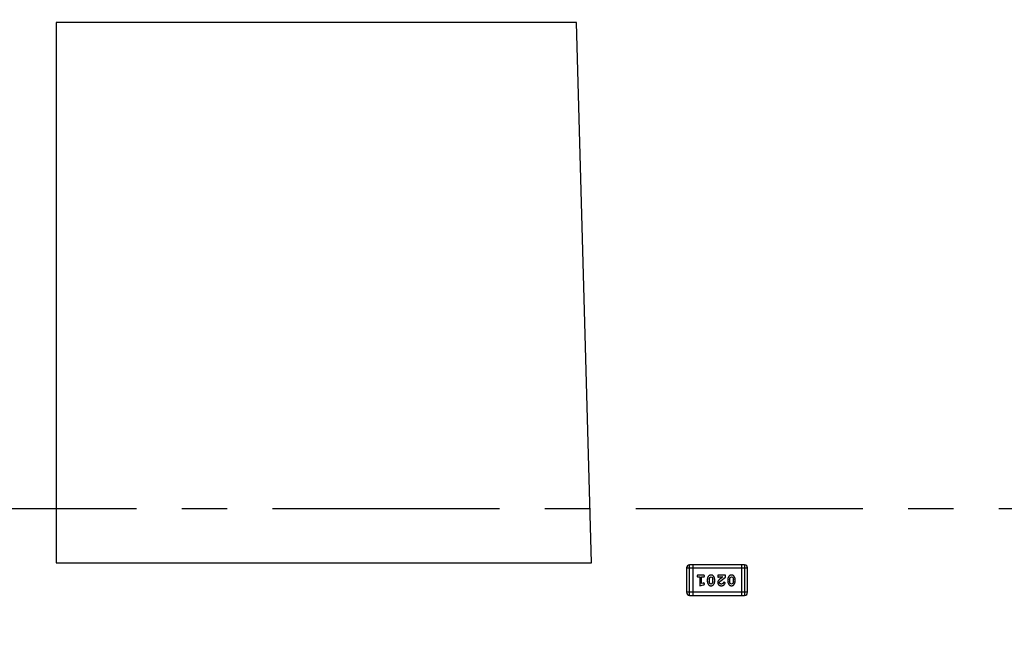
# Model space of a CAD drawing. Header units: millimetres. Extents: x -117 to 182, y -33 to 89.
# Tile 128 of 135: x 148.6 to 158.44, y 32.38 to 38.56. Entities that reach past the tile are written whole.
import ezdxf

# ---------------------------------------------------------------- set-up
doc = ezdxf.new("R2010")
doc.units = ezdxf.units.MM
doc.header["$LTSCALE"] = 1.21
doc.header["$MEASUREMENT"] = 0
doc.linetypes.add('CENTER', pattern=[0.6, 0.375, -0.075, 0.075, -0.075])
doc.layers.get('0').update_dxf_attribs({"linetype": 'CONTINUOUS'})

msp = doc.modelspace()

# ---------------------------------------------------------------- linework, layer by layer
at = {"color": 7, "linetype": 'Continuous'}
for p, q in [((148.9639, 38.5313), (148.9639, 33.1313)), ((154.1639, 38.5313), (148.9639, 38.5313)), ((154.3139, 33.1313), (154.1639, 38.5313)), ((148.9639, 33.1313), (154.3139, 33.1313)), ((155.2643, 33.0811), (155.2643, 32.8372)), ((155.2643, 33.0811), (155.8739, 33.0811)), ((155.2947, 32.8067), (155.2947, 33.1115)), ((155.8434, 33.1115), (155.2947, 33.1115)), ((155.3252, 33.1115), (155.3252, 32.8067)), ((155.8129, 33.1115), (155.8129, 32.8067)), ((155.8434, 33.1115), (155.8434, 32.8067)), ((155.8739, 32.8372), (155.8739, 33.0811)), ((155.4322, 33.0079), (155.3803, 33.0079)), ((155.3803, 32.9906), (155.3976, 32.9906)), ((155.3976, 32.9906), (155.3976, 32.9025)), ((155.4149, 32.9256), (155.4149, 32.9906)), ((155.4149, 32.9906), (155.4322, 32.9906)), ((155.4888, 32.9646), (155.4961, 32.9864)), ((155.4961, 32.9864), (155.5084, 32.9922)), ((155.5084, 32.9922), (155.5205, 32.9869)), ((155.5205, 32.9869), (155.5282, 32.9646)), ((155.5754, 33.0079), (155.5754, 33)), ((155.6524, 33.0079), (155.5754, 33.0079)), ((155.584, 32.9875), (155.5895, 32.9906)), ((155.5895, 32.9906), (155.6257, 32.9906)), ((155.6257, 32.9906), (155.5921, 32.9636)), ((155.5974, 32.9441), (155.6524, 32.989)), ((155.6524, 32.989), (155.6524, 33.0079)), ((155.6933, 32.9646), (155.7006, 32.9864)), ((155.7006, 32.9864), (155.7129, 32.9922)), ((155.7129, 32.9922), (155.725, 32.9869)), ((155.725, 32.9869), (155.7327, 32.9646)), ((155.3976, 32.9025), (155.4342, 32.9124)), ((155.4299, 32.9298), (155.4149, 32.9256)), ((155.4353, 32.9308), (155.4299, 32.9298)), ((155.4432, 32.9216), (155.4353, 32.9308)), ((155.4715, 32.9649), (155.4715, 32.9471)), ((155.4888, 32.9646), (155.4888, 32.9474)), ((155.4964, 32.9251), (155.4888, 32.9474)), ((155.5085, 32.9198), (155.4964, 32.9251)), ((155.5209, 32.9256), (155.5085, 32.9198)), ((155.5282, 32.9474), (155.5209, 32.9256)), ((155.5282, 32.9474), (155.5282, 32.9646)), ((155.5455, 32.9471), (155.5455, 32.9649)), ((155.5927, 32.9343), (155.5974, 32.9441)), ((155.627, 32.9252), (155.6122, 32.9198)), ((155.632, 32.9337), (155.627, 32.9252)), ((155.6405, 32.9403), (155.632, 32.9337)), ((155.6493, 32.9318), (155.6405, 32.9403)), ((155.676, 32.9649), (155.676, 32.9471)), ((155.6933, 32.9646), (155.6933, 32.9474)), ((155.7009, 32.9251), (155.6933, 32.9474)), ((155.7131, 32.9198), (155.7009, 32.9251)), ((155.7254, 32.9256), (155.7131, 32.9198)), ((155.7327, 32.9474), (155.7254, 32.9256)), ((155.7327, 32.9474), (155.7327, 32.9646)), ((155.75, 32.9471), (155.75, 32.9649)), ((155.8739, 32.8372), (155.2643, 32.8372)), ((155.2947, 32.8067), (155.8434, 32.8067))]:
    msp.add_line(p, q, dxfattribs=at)
at = {"color": 6, "linetype": 'CENTER', "ltscale": 5}
msp.add_line((118.4563, 33.6739), (168.5061, 33.6739), dxfattribs=at)
at = {"color": 7, "linetype": 'Continuous'}
for centre, radius, start, end in [((143.8851, 33.6739), 23, 284.05543, 256.50213), ((143.8851, 33.6739), 22.75, 11.3677, 165.35238), ((143.8851, 33.6739), 21.75, 11.89787, 56.1761), ((155.2947, 33.0811), 0.0305, 89.99999, 179.99999), ((155.8434, 33.0811), 0.0305, 359.99999, 89.99999), ((155.2947, 32.8372), 0.0305, 179.99999, 269.99999), ((155.8434, 32.8372), 0.0305, 269.99999, 359.99999)]:
    msp.add_arc(centre, radius, start, end, dxfattribs=at)
for points, knots in [([(155.3803, 33.0079), (155.3794, 33.0079), (155.3777, 33.0079), (155.3754, 33.0074), (155.3734, 33.0067), (155.3719, 33.0056), (155.3707, 33.0043), (155.3699, 33.0027), (155.3694, 33.0011), (155.3693, 32.9999), (155.3693, 32.9993)], [0, 0, 0, 0, 0.169012, 0.317488, 0.445429, 0.560977, 0.67065, 0.776666, 0.88492, 1, 1, 1, 1]), ([(155.3693, 32.9993), (155.3693, 32.9987), (155.3694, 32.9975), (155.3699, 32.9958), (155.3707, 32.9943), (155.3719, 32.993), (155.3734, 32.9919), (155.3754, 32.9911), (155.3777, 32.9907), (155.3794, 32.9906), (155.3803, 32.9906)], [0, 0, 0, 0, 0.11517, 0.223509, 0.328254, 0.438012, 0.553651, 0.682263, 0.830856, 1, 1, 1, 1]), ([(155.4432, 32.9993), (155.4432, 32.9999), (155.4431, 33.0011), (155.4426, 33.0027), (155.4418, 33.0042), (155.4406, 33.0056), (155.4391, 33.0067), (155.4371, 33.0074), (155.4348, 33.0079), (155.4331, 33.0079), (155.4322, 33.0079)], [0, 0, 0, 0, 0.115051, 0.223278, 0.329269, 0.437893, 0.554681, 0.682591, 0.83103, 1, 1, 1, 1]), ([(155.4322, 32.9906), (155.4331, 32.9906), (155.4348, 32.9907), (155.4371, 32.9911), (155.4391, 32.9919), (155.4406, 32.993), (155.4418, 32.9943), (155.4426, 32.9958), (155.4431, 32.9975), (155.4432, 32.9987), (155.4432, 32.9993)], [0, 0, 0, 0, 0.169102, 0.317658, 0.446239, 0.563118, 0.671828, 0.776546, 0.884858, 1, 1, 1, 1]), ([(155.5084, 33.0095), (155.507, 33.0094), (155.5042, 33.0094), (155.5001, 33.0087), (155.4962, 33.0075), (155.4927, 33.0059), (155.4893, 33.0039), (155.4863, 33.0014), (155.4835, 32.9985), (155.481, 32.9951), (155.4788, 32.9915), (155.4769, 32.9878), (155.4752, 32.9841), (155.4739, 32.9803), (155.4728, 32.9765), (155.4721, 32.9727), (155.4716, 32.9688), (155.4716, 32.9662), (155.4715, 32.9649)], [0, 0, 0, 0, 0.067217, 0.131051, 0.19272, 0.252824, 0.312745, 0.373449, 0.436041, 0.501494, 0.567761, 0.632087, 0.695096, 0.757109, 0.817993, 0.878657, 0.939311, 1, 1, 1, 1]), ([(155.5455, 32.9649), (155.5454, 32.9659), (155.5454, 32.9681), (155.5451, 32.9713), (155.5446, 32.9744), (155.5439, 32.9775), (155.5431, 32.9805), (155.5419, 32.9835), (155.5407, 32.9865), (155.5392, 32.9894), (155.5376, 32.9921), (155.536, 32.9946), (155.5343, 32.9969), (155.5327, 32.9991), (155.531, 33.0009), (155.5293, 33.0026), (155.5276, 33.004), (155.5252, 33.0056), (155.522, 33.0072), (155.5178, 33.0085), (155.5132, 33.0093), (155.5101, 33.0094), (155.5084, 33.0095)], [0, 0, 0, 0, 0.049886, 0.09882, 0.148132, 0.19689, 0.246038, 0.295176, 0.345305, 0.395692, 0.445312, 0.491875, 0.535813, 0.577009, 0.616081, 0.652689, 0.687585, 0.720206, 0.785062, 0.85223, 0.923759, 1, 1, 1, 1]), ([(155.5754, 33), (155.5754, 32.999), (155.5754, 32.997), (155.5759, 32.9943), (155.5765, 32.9921), (155.5776, 32.9903), (155.5789, 32.989), (155.5804, 32.9881), (155.5821, 32.9875), (155.5834, 32.9875), (155.584, 32.9875)], [0, 0, 0, 0, 0.1844, 0.34094, 0.473574, 0.586824, 0.690029, 0.789175, 0.890445, 1, 1, 1, 1]), ([(155.7129, 33.0095), (155.7115, 33.0094), (155.7087, 33.0094), (155.7046, 33.0087), (155.7007, 33.0075), (155.6972, 33.0059), (155.6938, 33.0039), (155.6908, 33.0014), (155.688, 32.9985), (155.6855, 32.9951), (155.6833, 32.9915), (155.6814, 32.9878), (155.6797, 32.9841), (155.6784, 32.9803), (155.6774, 32.9765), (155.6766, 32.9727), (155.6761, 32.9688), (155.6761, 32.9662), (155.676, 32.9649)], [0, 0, 0, 0, 0.067217, 0.131051, 0.19272, 0.252824, 0.312745, 0.373449, 0.436041, 0.501494, 0.567761, 0.632087, 0.695096, 0.757109, 0.817993, 0.878657, 0.939311, 1, 1, 1, 1]), ([(155.75, 32.9649), (155.75, 32.9659), (155.7499, 32.9681), (155.7496, 32.9713), (155.7491, 32.9744), (155.7484, 32.9775), (155.7476, 32.9805), (155.7464, 32.9835), (155.7452, 32.9865), (155.7437, 32.9894), (155.7421, 32.9921), (155.7405, 32.9946), (155.7388, 32.9969), (155.7372, 32.9991), (155.7355, 33.0009), (155.7338, 33.0026), (155.7321, 33.004), (155.7297, 33.0056), (155.7265, 33.0072), (155.7223, 33.0085), (155.7178, 33.0093), (155.7146, 33.0094), (155.7129, 33.0095)], [0, 0, 0, 0, 0.049886, 0.09882, 0.148132, 0.19689, 0.246038, 0.295176, 0.345305, 0.395692, 0.445312, 0.491875, 0.535813, 0.577009, 0.616081, 0.652689, 0.687585, 0.720206, 0.785062, 0.85223, 0.923759, 1, 1, 1, 1]), ([(155.4342, 32.9124), (155.435, 32.9126), (155.4366, 32.9131), (155.4387, 32.914), (155.4403, 32.9149), (155.4415, 32.9159), (155.4423, 32.9171), (155.4428, 32.9184), (155.4432, 32.9199), (155.4432, 32.921), (155.4432, 32.9216)], [0, 0, 0, 0, 0.187321, 0.344927, 0.475328, 0.579604, 0.674244, 0.773631, 0.882025, 1, 1, 1, 1]), ([(155.4715, 32.9471), (155.4715, 32.9461), (155.4716, 32.9439), (155.4719, 32.9407), (155.4724, 32.9376), (155.4731, 32.9345), (155.474, 32.9314), (155.4751, 32.9284), (155.4764, 32.9254), (155.4779, 32.9226), (155.4795, 32.9198), (155.4811, 32.9173), (155.4828, 32.915), (155.4845, 32.9129), (155.4862, 32.911), (155.4879, 32.9094), (155.4896, 32.9079), (155.492, 32.9064), (155.4952, 32.9048), (155.4993, 32.9035), (155.5039, 32.9027), (155.507, 32.9026), (155.5087, 32.9025)], [0, 0, 0, 0, 0.049855, 0.099516, 0.148482, 0.19758, 0.246804, 0.296268, 0.346517, 0.397047, 0.446826, 0.49336, 0.537801, 0.579207, 0.617974, 0.654833, 0.689171, 0.722088, 0.786392, 0.853518, 0.924186, 1, 1, 1, 1]), ([(155.5087, 32.9025), (155.5101, 32.9026), (155.5129, 32.9026), (155.517, 32.9033), (155.5208, 32.9045), (155.5244, 32.906), (155.5277, 32.9081), (155.5308, 32.9106), (155.5335, 32.9136), (155.536, 32.917), (155.5382, 32.9206), (155.5401, 32.9243), (155.5418, 32.928), (155.5431, 32.9317), (155.5442, 32.9355), (155.5449, 32.9394), (155.5454, 32.9432), (155.5454, 32.9458), (155.5455, 32.9471)], [0, 0, 0, 0, 0.06692, 0.130834, 0.19258, 0.252759, 0.312631, 0.373411, 0.436359, 0.501894, 0.568244, 0.632472, 0.69556, 0.757163, 0.818592, 0.878885, 0.939235, 1, 1, 1, 1]), ([(155.5921, 32.9636), (155.5912, 32.9628), (155.5895, 32.9613), (155.5872, 32.9591), (155.5851, 32.957), (155.5832, 32.955), (155.5816, 32.9531), (155.5802, 32.9514), (155.5791, 32.9497), (155.578, 32.9477), (155.5769, 32.9451), (155.576, 32.9419), (155.5754, 32.9386), (155.5754, 32.9364), (155.5754, 32.9353)], [0, 0, 0, 0, 0.103002, 0.197728, 0.285279, 0.365235, 0.437224, 0.502446, 0.560545, 0.611446, 0.707576, 0.80349, 0.900532, 1, 1, 1, 1]), ([(155.5754, 32.9353), (155.5754, 32.9342), (155.5755, 32.932), (155.5759, 32.9287), (155.5768, 32.9256), (155.5779, 32.9226), (155.5793, 32.9198), (155.5811, 32.9171), (155.5832, 32.9145), (155.5856, 32.9121), (155.5883, 32.9098), (155.5911, 32.9078), (155.5942, 32.9062), (155.5974, 32.9048), (155.6008, 32.9038), (155.6044, 32.903), (155.6081, 32.9026), (155.6107, 32.9025), (155.612, 32.9025)], [0, 0, 0, 0, 0.060981, 0.120256, 0.178148, 0.236115, 0.293993, 0.352864, 0.413358, 0.476056, 0.539296, 0.602396, 0.665116, 0.728325, 0.792919, 0.859317, 0.928302, 1, 1, 1, 1]), ([(155.6122, 32.9198), (155.6107, 32.9199), (155.6081, 32.9199), (155.6042, 32.9208), (155.6009, 32.9222), (155.598, 32.9241), (155.5957, 32.9264), (155.5939, 32.9288), (155.5929, 32.9315), (155.5927, 32.9334), (155.5927, 32.9343)], [0, 0, 0, 0, 0.156344, 0.299348, 0.4327, 0.561, 0.682299, 0.791883, 0.89611, 1, 1, 1, 1]), ([(155.612, 32.9025), (155.6137, 32.9026), (155.6171, 32.9027), (155.622, 32.9035), (155.6268, 32.905), (155.6313, 32.907), (155.6354, 32.9094), (155.6391, 32.9123), (155.6422, 32.9155), (155.6447, 32.9191), (155.6467, 32.9226), (155.6481, 32.926), (155.6491, 32.929), (155.6492, 32.9309), (155.6493, 32.9318)], [0, 0, 0, 0, 0.098286, 0.193983, 0.289056, 0.384352, 0.477435, 0.566197, 0.652355, 0.737986, 0.818188, 0.887401, 0.94802, 1, 1, 1, 1]), ([(155.676, 32.9471), (155.6761, 32.9461), (155.6761, 32.9439), (155.6764, 32.9407), (155.6769, 32.9376), (155.6776, 32.9345), (155.6785, 32.9314), (155.6796, 32.9284), (155.6809, 32.9254), (155.6824, 32.9226), (155.684, 32.9198), (155.6857, 32.9173), (155.6873, 32.915), (155.689, 32.9129), (155.6907, 32.911), (155.6924, 32.9094), (155.6941, 32.9079), (155.6965, 32.9064), (155.6997, 32.9048), (155.7038, 32.9035), (155.7084, 32.9027), (155.7115, 32.9026), (155.7132, 32.9025)], [0, 0, 0, 0, 0.049855, 0.099516, 0.148482, 0.19758, 0.246804, 0.296268, 0.346517, 0.397047, 0.446826, 0.49336, 0.537801, 0.579207, 0.617974, 0.654833, 0.689171, 0.722088, 0.786392, 0.853518, 0.924186, 1, 1, 1, 1]), ([(155.7132, 32.9025), (155.7146, 32.9026), (155.7174, 32.9026), (155.7215, 32.9033), (155.7253, 32.9045), (155.7289, 32.906), (155.7322, 32.9081), (155.7353, 32.9106), (155.7381, 32.9136), (155.7405, 32.917), (155.7427, 32.9206), (155.7446, 32.9243), (155.7463, 32.928), (155.7476, 32.9317), (155.7487, 32.9355), (155.7494, 32.9394), (155.7499, 32.9432), (155.7499, 32.9458), (155.75, 32.9471)], [0, 0, 0, 0, 0.06692, 0.130834, 0.19258, 0.252759, 0.312631, 0.373411, 0.436359, 0.501894, 0.568244, 0.632472, 0.69556, 0.757163, 0.818592, 0.878885, 0.939235, 1, 1, 1, 1])]:
    msp.add_open_spline(points, degree=3, knots=knots, dxfattribs=at)

doc.saveas('drawing.dxf')
